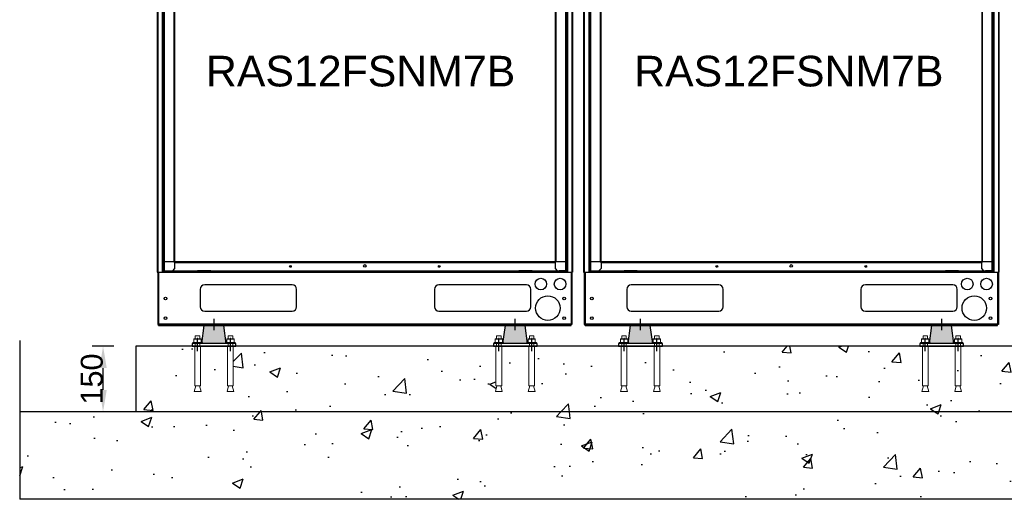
# Model space of a CAD drawing. Extents: x -90708 to 277869, y -117 to 207445.
# Tile 177 of 233: x -79181 to -76932, y 132821 to 133918. Entities that reach past the tile are written whole.
import ezdxf

# ---------------------------------------------------------------- set-up
doc = ezdxf.new("R2010")
doc.units = 0
doc.header["$MEASUREMENT"] = 0
doc.header["$PDMODE"] = 3
doc.header["$PDSIZE"] = 0.005
doc.linetypes.add('DASHDOT', pattern=[1, 0.5, -0.25, 0, -0.25])
doc.linetypes.add('SLD-Sólida', pattern=[0])
doc.layers.get('0').update_dxf_attribs({"linetype": 'CONTINUOUS'})
doc.layers.get('Defpoints').update_dxf_attribs({"linetype": 'CONTINUOUS'})
for name, color, linetype in [('ARQ - EQUIPO CONDENSADORA', 40, 'CONTINUOUS'), ('ARQ-DETALHES', 7, 'CONTINUOUS'), ('ARQ-GRELHAS', 30, 'CONTINUOUS'), ('ARQ-MÓVEIS', 170, 'CONTINUOUS'), ('ARQ-SEGUNDO PLANO', 252, 'CONTINUOUS'), ('ARQ-TEXTO4', 4, 'CONTINUOUS'), ('TEXTO - CAP BTU', 30, 'CONTINUOUS')]:
    doc.layers.add(name, color=color, linetype=linetype)
doc.layers.add('ARQ-COTAS', color=20, linetype='CONTINUOUS', lineweight=18)
doc.styles.add('ARIAL', font='arial.ttf')
doc.dimstyles.new('COTA-50', dxfattribs={"dimscale": 0, "dimtxt": 50, "dimasz": 50, "dimexe": 25, "dimexo": 50, "dimgap": 0.04, "dimtad": 1, "dimdec": 0, "dimzin": 9, "dimdsep": 46, "dimtxsty": 'ARIAL', "dimcen": 1, "dimdle": 75, "dimclrd": 256, "dimclre": 256, "dimclrt": 2, "dimaunit": 1, "dimadec": 0, "dimazin": 0, "dimtfac": 2, "dimtdec": 0, "dimtmove": 2, "dimatfit": 0, "dimfxl": 0.05, "dimtolj": 1, "dimtzin": 4, "dimarcsym": 0})

# ---------------------------------------------------------------- blocks, each defined once
blk = doc.blocks.new('hrhrss')
at = {"layer": 'ARQ-MÓVEIS', "linetype": 'DASHDOT', "ltscale": 500}
h = blk.add_hatch(color=256, dxfattribs=at)
h.dxf.hatch_style = 1
h.paths.add_polyline_path([(28, 6.4), (22.5, 47.4), (0, 47.4), (-22.5, 47.4), (-28, 6.4)])
at = {"color": 7, "linetype": 'SLD-Sólida', "lineweight": 15}
for p, q in [((-42.7, 23.8), (-42.7, 17)), ((-42.7, 23.8), (-32.3, 23.8)), ((-32.3, 17), (-32.3, 23.8)), ((32.3, 23.8), (32.3, 17)), ((32.3, 23.8), (42.7, 23.8)), ((42.7, 17), (42.7, 23.8)), ((-48.5, 8.3), (-48.5, 6.4)), ((-26.5, 8.3), (-48.5, 8.3)), ((-26.5, 6.4), (-48.5, 6.4)), ((-45.8, 16.3), (-45.8, 9)), ((-45.8, 8.3), (-41.6, 8.3)), ((-42.7, 6.4), (-42.7, 0)), ((-41.6, 8.3), (-33.4, 8.3)), ((-37.5, 8.3), (-37.5, 18.7)), ((-37.5, 16.3), (-37.5, 9)), ((-29.2, 8.3), (-33.4, 8.3)), ((-32.3, 0), (-32.3, 6.4)), ((-29.2, 16.3), (-29.2, 9)), ((-26.5, 6.4), (-26.5, 8.3)), ((26.5, 8.3), (26.5, 6.4)), ((48.5, 8.3), (26.5, 8.3)), ((48.5, 6.4), (26.5, 6.4)), ((29.2, 16.3), (29.2, 9)), ((29.2, 8.3), (33.4, 8.3)), ((32.3, 6.4), (32.3, 0)), ((33.4, 8.3), (41.6, 8.3)), ((37.5, 8.3), (37.5, 18.7)), ((37.5, 16.3), (37.5, 9)), ((45.8, 8.3), (41.6, 8.3)), ((42.7, 0), (42.7, 6.4)), ((45.8, 16.3), (45.8, 9)), ((48.5, 6.4), (48.5, 8.3)), ((-44, 0), (-44, -90.8)), ((-44, 0), (-31, 0)), ((-31, -90.8), (-31, 0)), ((31, 0), (31, -90.8)), ((31, 0), (44, 0)), ((44, -90.8), (44, 0)), ((-41.7, -90.8), (-45.3, -103.7)), ((-45.3, -103.7), (-29.7, -103.7)), ((-44, -90.8), (-31, -90.8)), ((-29.7, -103.7), (-33.3, -90.8)), ((33.3, -90.8), (29.7, -103.7)), ((29.7, -103.7), (45.3, -103.7)), ((31, -90.8), (44, -90.8)), ((45.3, -103.7), (41.7, -90.8))]:
    blk.add_line(p, q, dxfattribs=at)
for points, knots in [([(-45.8, 16.3), (-45.1, 16.5), (-43.8, 16.9), (-42.4, 17), (-41.6, 17)], [0, 0, 0, 0, 0.495465, 1, 1, 1, 1]), ([(-45.8, 17), (-45.8, 17), (-45.8, 17), (-45.8, 16.6), (-45.8, 16.3)], [0, 0, 0, 0, 0.268632, 1, 1, 1, 1]), ([(-45.8, 9), (-45.1, 8.8), (-43.8, 8.4), (-42.4, 8.3), (-41.6, 8.3)], [0, 0, 0, 0, 0.495465, 1, 1, 1, 1]), ([(-45.8, 8.3), (-45.8, 8.3), (-45.8, 8.3), (-45.8, 8.7), (-45.8, 9)], [0, 0, 0, 0, 0.268632, 1, 1, 1, 1]), ([(-41.6, 17), (-41.5, 17), (-40.8, 17), (-39.4, 16.8), (-38.1, 16.5), (-37.5, 16.3)], [0, 0, 0, 0, 0.070091, 0.530777, 1, 1, 1, 1]), ([(-41.6, 8.3), (-41.5, 8.3), (-40.8, 8.3), (-39.4, 8.5), (-38.1, 8.8), (-37.5, 9)], [0, 0, 0, 0, 0.070091, 0.530776, 1, 1, 1, 1]), ([(-37.5, 16.3), (-36.8, 16.5), (-35.5, 16.9), (-34.1, 17), (-33.4, 17)], [0, 0, 0, 0, 0.495466, 1, 1, 1, 1]), ([(-37.5, 9), (-36.8, 8.8), (-35.5, 8.4), (-34.1, 8.3), (-33.4, 8.3)], [0, 0, 0, 0, 0.495466, 1, 1, 1, 1]), ([(-33.4, 17), (-33.3, 17), (-32.5, 17), (-31.1, 16.8), (-29.8, 16.5), (-29.2, 16.3)], [0, 0, 0, 0, 0.070092, 0.530777, 1, 1, 1, 1]), ([(-33.4, 8.3), (-33.3, 8.3), (-32.5, 8.3), (-31.1, 8.5), (-29.8, 8.8), (-29.2, 9)], [0, 0, 0, 0, 0.070092, 0.530777, 1, 1, 1, 1]), ([(-29.2, 17), (-29.2, 17), (-29.2, 17), (-29.2, 16.6), (-29.2, 16.3)], [0, 0, 0, 0, 0.268632, 1, 1, 1, 1]), ([(-29.2, 8.3), (-29.2, 8.3), (-29.2, 8.3), (-29.2, 8.7), (-29.2, 9)], [0, 0, 0, 0, 0.268632, 1, 1, 1, 1]), ([(29.2, 16.3), (29.9, 16.5), (31.2, 16.9), (32.6, 17), (33.4, 17)], [0, 0, 0, 0, 0.495465, 1, 1, 1, 1]), ([(29.2, 17), (29.2, 17), (29.2, 17), (29.2, 16.6), (29.2, 16.3)], [0, 0, 0, 0, 0.268632, 1, 1, 1, 1]), ([(29.2, 9), (29.9, 8.8), (31.2, 8.4), (32.6, 8.3), (33.4, 8.3)], [0, 0, 0, 0, 0.495465, 1, 1, 1, 1]), ([(29.2, 8.3), (29.2, 8.3), (29.2, 8.3), (29.2, 8.7), (29.2, 9)], [0, 0, 0, 0, 0.268632, 1, 1, 1, 1]), ([(33.4, 17), (33.5, 17), (34.2, 17), (35.6, 16.8), (36.9, 16.5), (37.5, 16.3)], [0, 0, 0, 0, 0.070091, 0.530777, 1, 1, 1, 1]), ([(33.4, 8.3), (33.5, 8.3), (34.2, 8.3), (35.6, 8.5), (36.9, 8.8), (37.5, 9)], [0, 0, 0, 0, 0.070091, 0.530776, 1, 1, 1, 1]), ([(37.5, 16.3), (38.2, 16.5), (39.5, 16.9), (40.9, 17), (41.6, 17)], [0, 0, 0, 0, 0.495466, 1, 1, 1, 1]), ([(37.5, 9), (38.2, 8.8), (39.5, 8.4), (40.9, 8.3), (41.6, 8.3)], [0, 0, 0, 0, 0.495466, 1, 1, 1, 1]), ([(41.6, 17), (41.7, 17), (42.5, 17), (43.9, 16.8), (45.2, 16.5), (45.8, 16.3)], [0, 0, 0, 0, 0.070092, 0.530777, 1, 1, 1, 1]), ([(41.6, 8.3), (41.7, 8.3), (42.5, 8.3), (43.9, 8.5), (45.2, 8.8), (45.8, 9)], [0, 0, 0, 0, 0.070092, 0.530777, 1, 1, 1, 1]), ([(45.8, 17), (45.8, 17), (45.8, 17), (45.8, 16.6), (45.8, 16.3)], [0, 0, 0, 0, 0.268632, 1, 1, 1, 1]), ([(45.8, 8.3), (45.8, 8.3), (45.8, 8.3), (45.8, 8.7), (45.8, 9)], [0, 0, 0, 0, 0.268632, 1, 1, 1, 1])]:
    blk.add_open_spline(points, degree=3, knots=knots, dxfattribs=at)
at = {"layer": 'ARQ-GRELHAS'}
for p, q in [((50, 6.4), (-50, 6.4)), ((-50, 6.4), (-50, 0)), ((-50, 0), (50, 0)), ((50, 0), (50, 6.4))]:
    blk.add_line(p, q, dxfattribs=at)
at = {"layer": 'ARQ-GRELHAS', "linetype": 'DASHDOT', "ltscale": 500}
for p, q in [((-37.5, -8.2), (-37.5, 14.4)), ((-37.5, -11.3), (-37.5, 14.4)), ((37.5, -8.4), (37.5, 14.4)), ((37.5, -11.3), (37.5, 14.4))]:
    blk.add_line(p, q, dxfattribs=at)
at = {"layer": 'ARQ-MÓVEIS'}
for p, q in [((-28, 6.4), (-22.5, 47.4)), ((0, 47.4), (-22.5, 47.4)), ((0, 47.4), (0, 61)), ((0, 47.4), (22.5, 47.4)), ((28, 6.4), (22.5, 47.4))]:
    blk.add_line(p, q, dxfattribs=at)
at = {"layer": 'ARQ-MÓVEIS', "linetype": 'DASHDOT', "ltscale": 500}
blk.add_line((0, 36.7), (0, 62.2), dxfattribs=at)
at = {"layer": 'ARQ-TEXTO4'}
for p, q in [((-45.8, 17), (-29.2, 17)), ((29.2, 17), (45.8, 17))]:
    blk.add_line(p, q, dxfattribs=at)
blk = doc.blocks.new('*D1164')
at = {"layer": 'ARQ-COTAS', "lineweight": -2, "transparency": 16777216}
for p, q in [((-78966, 133171.3), (-79015.9, 133171.3)), ((-78990.9, 133071.3), (-78990.9, 133121.3)), ((-78966, 133021.3), (-79015.9, 133021.3))]:
    blk.add_line(p, q, dxfattribs=at)
at = {"layer": 'ARQ-COTAS', "transparency": 16777216}
for points in [[(-78999.2, 133121.3), (-78982.5, 133121.3), (-78990.9, 133171.3)], [(-78999.2, 133071.3), (-78982.5, 133071.3), (-78990.9, 133021.3)]]:
    blk.add_solid(points, dxfattribs=at)
at = {"layer": 'Defpoints', "color": 0, "transparency": 16777216}
for p in [(-78990.9, 133171.3), (-78916, 133171.3), (-78916, 133021.3)]:
    blk.add_point(p, dxfattribs=at)
at = {"layer": 'ARQ-COTAS', "color": 2, "transparency": 16777216, "insert": (-79016.4, 133096.3), "char_height": 50, "attachment_point": 5, "rotation": 90, "style": 'ARIAL'}
blk.add_mtext('\\A1;150', dxfattribs=at)

msp = doc.modelspace()

# ---------------------------------------------------------------- hatches: boundary and pattern name
at = {"layer": 'ARQ-DETALHES'}
h = msp.add_hatch(dxfattribs=at)
h.set_pattern_fill('AR-CONC', color=256, scale=35)
h.set_pattern_definition([(50, (-169528.98, 5747.66), (251.04106, -21.96325), [26.25, -288.75]), (355, (-169528.98, 5747.66), (-48.56297, 263.26725), [21, -231]), (100.45144, (-169508.06, 5745.83), (202.4781, 241.304), [22.30907, -245.39974]), (46.1842, (-169528.98, 5817.66), (373.53447, -57.93175), [39.375, -433.125]), (96.63564, (-169497.86, 5812.83), (327.1317, 340.9415), [33.4636, -368.0998]), (351.18416, (-169529, 5817.66), (327.1317, 340.9415), [31.5, -346.5]), (21, (-169493.98, 5800.16), (208.91747, -140.9166), [26.25, -288.75]), (326, (-169493.98, 5800.16), (85.16037, 253.8025), [21, -231]), (71.45144, (-169476.57, 5788.42), (294.07783, 112.8859), [22.30907, -245.39974]), (37.5, (-169528.98, 5747.66), (4.25595, 116.51285), [0, -228.2, 0, -234.5, 0, -231.875]), (7.5, (-169528.98, 5747.66), (92.07434, 138.0441), [0, -133.7, 0, -222.95, 0, -88.375]), (327.5, (-169607.03, 5747.66), (186.83785, -7.894205), [0, -87.5, 0, -273, 0, -362.25]), (317.5, (-169642.03, 5747.66), (204.11516, 35.03674), [0, -113.75, 0, -181.3, 0, -257.25])])
h.paths.add_polyline_path([(-75191.73, 132821.316), (-75191.73, 133021.316), (-79181.293, 133021.316), (-79181.293, 132821.316)])
at = {"layer": 'ARQ-SEGUNDO PLANO'}
h = msp.add_hatch(dxfattribs=at)
h.set_pattern_fill('AR-CONC', color=255, scale=35)
h.set_pattern_definition([(50, (-169528.98, 5747.66), (251.04106, -21.96325), [26.25, -288.75]), (355, (-169528.98, 5747.66), (-48.56297, 263.26725), [21, -231]), (100.45144, (-169508.06, 5745.83), (202.4781, 241.304), [22.30907, -245.39974]), (46.1842, (-169528.98, 5817.66), (373.53447, -57.93175), [39.375, -433.125]), (96.63564, (-169497.86, 5812.83), (327.1317, 340.9415), [33.4636, -368.0998]), (351.18416, (-169529, 5817.66), (327.1317, 340.9415), [31.5, -346.5]), (21, (-169493.98, 5800.16), (208.91747, -140.9166), [26.25, -288.75]), (326, (-169493.98, 5800.16), (85.16037, 253.8025), [21, -231]), (71.45144, (-169476.57, 5788.42), (294.07783, 112.8859), [22.30907, -245.39974]), (37.5, (-169528.98, 5747.66), (4.25595, 116.51285), [0, -228.2, 0, -234.5, 0, -231.875]), (7.5, (-169528.98, 5747.66), (92.07434, 138.0441), [0, -133.7, 0, -222.95, 0, -88.375]), (327.5, (-169607.03, 5747.66), (186.83785, -7.894205), [0, -87.5, 0, -273, 0, -362.25]), (317.5, (-169642.03, 5747.66), (204.11516, 35.03674), [0, -113.75, 0, -181.3, 0, -257.25])])
h.paths.add_polyline_path([(-77721.405, 133171.316), (-77721.405, 133080.56), (-77723.674, 133080.56), (-77720.109, 133067.597), (-77735.665, 133067.597), (-77732.1, 133080.56), (-77734.368, 133080.56), (-77734.368, 133171.316), (-77796.405, 133171.316), (-77796.405, 133080.56), (-77798.674, 133080.56), (-77795.109, 133067.597), (-77810.665, 133067.597), (-77807.1, 133080.56), (-77809.368, 133080.56), (-77809.368, 133171.316), (-78005.454, 133171.316), (-78005.454, 133080.56), (-78007.723, 133080.56), (-78004.158, 133067.597), (-78019.714, 133067.597), (-78016.149, 133080.56), (-78018.417, 133080.56), (-78018.417, 133171.316), (-78080.454, 133171.316), (-78080.454, 133080.56), (-78082.723, 133080.56), (-78079.158, 133067.597), (-78094.714, 133067.597), (-78091.149, 133080.56), (-78093.417, 133080.56), (-78093.417, 133171.316), (-78693.454, 133171.316), (-78693.454, 133080.56), (-78695.723, 133080.56), (-78692.158, 133067.597), (-78707.714, 133067.597), (-78704.149, 133080.56), (-78706.417, 133080.56), (-78706.417, 133171.316), (-78768.454, 133171.316), (-78768.454, 133080.56), (-78770.723, 133080.56), (-78767.158, 133067.597), (-78782.714, 133067.597), (-78779.149, 133080.56), (-78781.417, 133080.56), (-78781.417, 133171.316), (-78915.985, 133171.316), (-78915.985, 133021.316), (-75401.983, 133021.316), (-75401.983, 133171.316), (-75537.454, 133171.316), (-75537.454, 133080.56), (-75539.723, 133080.56), (-75536.158, 133067.597), (-75551.714, 133067.597), (-75548.149, 133080.56), (-75550.417, 133080.56), (-75550.417, 133171.316), (-75612.454, 133171.316), (-75612.454, 133080.56), (-75614.723, 133080.56), (-75611.158, 133067.597), (-75626.714, 133067.597), (-75623.149, 133080.56), (-75625.417, 133080.56), (-75625.417, 133171.316), (-76487.405, 133171.316), (-76487.405, 133080.56), (-76489.674, 133080.56), (-76486.109, 133067.597), (-76501.665, 133067.597), (-76498.1, 133080.56), (-76500.368, 133080.56), (-76500.368, 133171.316), (-76562.405, 133171.316), (-76562.405, 133080.56), (-76564.674, 133080.56), (-76561.109, 133067.597), (-76576.665, 133067.597), (-76573.1, 133080.56), (-76575.368, 133080.56), (-76575.368, 133171.316), (-76771.454, 133171.316), (-76771.454, 133080.56), (-76773.723, 133080.56), (-76770.158, 133067.597), (-76785.714, 133067.597), (-76782.149, 133080.56), (-76784.417, 133080.56), (-76784.417, 133171.316), (-76846.454, 133171.316), (-76846.454, 133080.56), (-76848.723, 133080.56), (-76845.158, 133067.597), (-76860.714, 133067.597), (-76857.149, 133080.56), (-76859.417, 133080.56), (-76859.417, 133171.316), (-76865.436, 133171.316)])

# ---------------------------------------------------------------- linework, layer by layer
at = {"layer": 'ARQ - EQUIPO CONDENSADORA', "linetype": 'Continuous'}
for p, q in [((-78867.334, 134712.783), (-78867.334, 133340.282)), ((-78866.084, 134712.783), (-78866.084, 133340.282)), ((-77919.884, 134712.783), (-77919.884, 133340.282)), ((-77918.634, 134712.783), (-77918.634, 133340.282)), ((-77893.334, 134712.783), (-77893.334, 133340.282)), ((-77892.084, 134712.783), (-77892.084, 133340.282)), ((-76945.884, 134712.783), (-76945.884, 133340.282)), ((-76944.634, 134712.783), (-76944.634, 133340.282)), ((-78829.135, 134445.782), (-78829.135, 133363.782)), ((-78829.134, 134445.782), (-78829.134, 133363.782)), ((-78827.883, 134445.782), (-78827.883, 133363.782)), ((-77958.085, 134445.782), (-77958.085, 133363.782)), ((-77956.834, 134445.782), (-77956.834, 133363.782)), ((-77956.833, 134445.782), (-77956.833, 133363.782)), ((-77934.634, 134437.465), (-77934.634, 133489.73)), ((-77855.135, 134445.782), (-77855.135, 133363.782)), ((-77855.134, 134445.782), (-77855.134, 133363.782)), ((-77853.883, 134445.782), (-77853.883, 133363.782)), ((-76984.085, 134445.782), (-76984.085, 133363.782)), ((-76982.834, 134445.782), (-76982.834, 133363.782)), ((-76982.833, 134445.782), (-76982.833, 133363.782)), ((-76960.634, 134437.465), (-76960.634, 133489.73)), ((-78851.334, 134428.782), (-78851.334, 133401.782)), ((-77877.334, 134428.782), (-77877.334, 133401.782)), ((-78855.584, 133956.817), (-78855.584, 133395.484)), ((-78854.334, 133956.817), (-78854.334, 133395.484)), ((-77931.634, 133953.051), (-77931.634, 133441.782)), ((-77930.384, 133953.051), (-77930.384, 133441.782)), ((-77881.584, 133956.817), (-77881.584, 133395.484)), ((-77880.334, 133956.817), (-77880.334, 133395.484)), ((-76957.634, 133953.051), (-76957.634, 133441.782)), ((-76956.384, 133953.051), (-76956.384, 133441.782)), ((-77934.634, 133500.771), (-77934.634, 133363.782)), ((-76960.634, 133500.771), (-76960.634, 133363.782)), ((-77931.634, 133484.73), (-77931.634, 133343.682)), ((-77930.384, 133484.73), (-77930.384, 133343.682)), ((-76957.634, 133484.73), (-76957.634, 133343.682)), ((-76956.384, 133484.73), (-76956.384, 133343.682)), ((-78855.584, 133401.782), (-78855.584, 133343.682)), ((-78854.334, 133401.782), (-78854.334, 133343.682)), ((-78851.334, 133401.782), (-78851.334, 133380.782)), ((-78851.334, 133380.782), (-78851.334, 133363.782)), ((-77881.584, 133401.782), (-77881.584, 133343.682)), ((-77880.334, 133401.782), (-77880.334, 133343.682)), ((-77877.334, 133401.782), (-77877.334, 133380.782)), ((-77877.334, 133380.782), (-77877.334, 133363.782)), ((-78829.135, 133363.782), (-78851.334, 133363.782)), ((-78851.334, 133363.782), (-78851.334, 133343.682)), ((-78829.134, 133363.782), (-78829.135, 133363.782)), ((-78827.883, 133363.782), (-78829.134, 133363.782)), ((-77958.085, 133363.782), (-78827.883, 133363.782)), ((-78827.883, 133362.531), (-78827.883, 133363.782)), ((-78827.883, 133362.531), (-77958.085, 133362.531)), ((-78827.334, 133362.531), (-78827.334, 133348.682)), ((-77958.634, 133362.531), (-77958.634, 133348.682)), ((-77956.834, 133363.782), (-77958.085, 133363.782)), ((-77958.085, 133363.782), (-77958.085, 133362.531)), ((-77956.833, 133363.782), (-77956.834, 133363.782)), ((-77934.634, 133363.782), (-77956.833, 133363.782)), ((-77934.634, 133363.782), (-77934.634, 133343.682)), ((-77855.135, 133363.782), (-77877.334, 133363.782)), ((-77877.334, 133363.782), (-77877.334, 133343.682)), ((-77855.134, 133363.782), (-77855.135, 133363.782)), ((-77853.883, 133363.782), (-77855.134, 133363.782)), ((-76984.085, 133363.782), (-77853.883, 133363.782)), ((-77853.883, 133362.531), (-77853.883, 133363.782)), ((-77853.883, 133362.531), (-76984.085, 133362.531)), ((-77853.334, 133362.531), (-77853.334, 133348.682)), ((-76984.634, 133362.531), (-76984.634, 133348.682)), ((-76982.834, 133363.782), (-76984.085, 133363.782)), ((-76984.085, 133363.782), (-76984.085, 133362.531)), ((-76982.833, 133363.782), (-76982.834, 133363.782)), ((-76960.634, 133363.782), (-76982.833, 133363.782)), ((-76960.634, 133363.782), (-76960.634, 133343.682)), ((-78867.334, 133340.282), (-77918.634, 133340.282)), ((-78866.036, 133340.282), (-78866.036, 133226.732)), ((-78865.985, 133340.282), (-78865.985, 133220.832)), ((-78864.035, 133340.282), (-78864.035, 133220.832)), ((-78864.034, 133340.282), (-78864.034, 133222.082)), ((-78855.584, 133343.682), (-78855.584, 133340.282)), ((-78855.584, 133343.682), (-78854.334, 133343.682)), ((-78831.034, 133341.732), (-78855.584, 133341.732)), ((-78854.334, 133343.682), (-78851.334, 133343.682)), ((-78851.334, 133343.682), (-78836.464, 133343.682)), ((-78836.464, 133343.682), (-78831.034, 133343.682)), ((-78827.334, 133348.682), (-78832.334, 133343.682)), ((-78831.034, 133343.682), (-78831.034, 133341.732)), ((-78831.034, 133343.682), (-78777.984, 133343.682)), ((-78831.034, 133341.732), (-78777.984, 133341.732)), ((-78777.984, 133341.732), (-78777.984, 133343.682)), ((-78777.984, 133343.682), (-78774.984, 133343.682)), ((-78774.984, 133341.732), (-78777.984, 133341.732)), ((-78774.984, 133343.682), (-78774.984, 133341.732)), ((-78744.984, 133343.682), (-78774.984, 133343.682)), ((-78744.984, 133341.732), (-78774.984, 133341.732)), ((-78744.984, 133341.732), (-78744.984, 133343.682)), ((-78744.984, 133343.682), (-78741.984, 133343.682)), ((-78741.984, 133341.732), (-78744.984, 133341.732)), ((-78741.984, 133343.682), (-78741.984, 133341.732)), ((-78741.984, 133343.682), (-78043.984, 133343.682)), ((-78741.984, 133341.732), (-78043.984, 133341.732)), ((-78043.984, 133341.732), (-78043.984, 133343.682)), ((-78043.984, 133343.682), (-78040.984, 133343.682)), ((-78040.984, 133341.732), (-78043.984, 133341.732)), ((-78040.984, 133343.682), (-78040.984, 133341.732)), ((-78010.984, 133343.682), (-78040.984, 133343.682)), ((-78010.984, 133341.732), (-78040.984, 133341.732)), ((-78010.984, 133341.732), (-78010.984, 133343.682)), ((-78010.984, 133343.682), (-78007.984, 133343.682)), ((-78007.984, 133341.732), (-78010.984, 133341.732)), ((-78007.984, 133343.682), (-78007.984, 133341.732)), ((-78007.984, 133343.682), (-77954.934, 133343.682)), ((-78007.984, 133341.732), (-77954.934, 133341.732)), ((-77958.634, 133348.682), (-77953.634, 133343.682)), ((-77954.934, 133341.732), (-77954.934, 133343.682)), ((-77954.934, 133343.682), (-77949.504, 133343.682)), ((-77930.384, 133341.732), (-77954.934, 133341.732)), ((-77934.634, 133343.682), (-77949.504, 133343.682)), ((-77931.634, 133343.682), (-77934.634, 133343.682)), ((-77930.384, 133343.682), (-77931.634, 133343.682)), ((-77930.384, 133343.682), (-77930.384, 133340.282)), ((-77921.934, 133340.282), (-77921.934, 133222.082)), ((-77921.933, 133340.282), (-77921.933, 133220.832)), ((-77919.983, 133340.282), (-77919.983, 133220.832)), ((-77893.334, 133340.282), (-76944.634, 133340.282)), ((-77892.036, 133340.282), (-77892.036, 133226.732)), ((-77891.985, 133340.282), (-77891.985, 133220.832)), ((-77890.035, 133340.282), (-77890.035, 133220.832)), ((-77890.034, 133340.282), (-77890.034, 133222.082)), ((-77881.584, 133343.682), (-77881.584, 133340.282)), ((-77881.584, 133343.682), (-77880.334, 133343.682)), ((-77857.034, 133341.732), (-77881.584, 133341.732)), ((-77880.334, 133343.682), (-77877.334, 133343.682)), ((-77877.334, 133343.682), (-77862.464, 133343.682)), ((-77862.464, 133343.682), (-77857.034, 133343.682)), ((-77853.334, 133348.682), (-77858.334, 133343.682)), ((-77857.034, 133343.682), (-77857.034, 133341.732)), ((-77857.034, 133343.682), (-77803.984, 133343.682)), ((-77857.034, 133341.732), (-77803.984, 133341.732)), ((-77803.984, 133341.732), (-77803.984, 133343.682)), ((-77803.984, 133343.682), (-77800.984, 133343.682)), ((-77800.984, 133341.732), (-77803.984, 133341.732)), ((-77800.984, 133343.682), (-77800.984, 133341.732)), ((-77770.984, 133343.682), (-77800.984, 133343.682)), ((-77770.984, 133341.732), (-77800.984, 133341.732)), ((-77770.984, 133341.732), (-77770.984, 133343.682)), ((-77770.984, 133343.682), (-77767.984, 133343.682)), ((-77767.984, 133341.732), (-77770.984, 133341.732)), ((-77767.984, 133343.682), (-77767.984, 133341.732)), ((-77767.984, 133343.682), (-77069.984, 133343.682)), ((-77767.984, 133341.732), (-77069.984, 133341.732)), ((-77069.984, 133341.732), (-77069.984, 133343.682)), ((-77069.984, 133343.682), (-77066.984, 133343.682)), ((-77066.984, 133341.732), (-77069.984, 133341.732)), ((-77066.984, 133343.682), (-77066.984, 133341.732)), ((-77036.984, 133343.682), (-77066.984, 133343.682)), ((-77036.984, 133341.732), (-77066.984, 133341.732)), ((-77036.984, 133341.732), (-77036.984, 133343.682)), ((-77036.984, 133343.682), (-77033.984, 133343.682)), ((-77033.984, 133341.732), (-77036.984, 133341.732)), ((-77033.984, 133343.682), (-77033.984, 133341.732)), ((-77033.984, 133343.682), (-76980.934, 133343.682)), ((-77033.984, 133341.732), (-76980.934, 133341.732)), ((-76984.634, 133348.682), (-76979.634, 133343.682)), ((-76980.934, 133341.732), (-76980.934, 133343.682)), ((-76980.934, 133343.682), (-76975.504, 133343.682)), ((-76956.384, 133341.732), (-76980.934, 133341.732)), ((-76960.634, 133343.682), (-76975.504, 133343.682)), ((-76957.634, 133343.682), (-76960.634, 133343.682)), ((-76956.384, 133343.682), (-76957.634, 133343.682)), ((-76956.384, 133343.682), (-76956.384, 133340.282)), ((-76947.934, 133340.282), (-76947.934, 133222.082)), ((-76947.933, 133340.282), (-76947.933, 133220.832)), ((-76945.983, 133340.282), (-76945.983, 133220.832)), ((-78768.785, 133301.182), (-78768.785, 133261.182)), ((-78558.785, 133311.182), (-78758.785, 133311.182)), ((-78548.785, 133261.182), (-78548.785, 133301.182)), ((-78233.785, 133301.182), (-78233.785, 133261.182)), ((-78023.785, 133311.182), (-78223.785, 133311.182)), ((-78013.785, 133261.182), (-78013.785, 133301.182)), ((-77794.785, 133301.182), (-77794.785, 133261.182)), ((-77584.785, 133311.182), (-77784.785, 133311.182)), ((-77574.785, 133261.182), (-77574.785, 133301.182)), ((-77259.785, 133301.182), (-77259.785, 133261.182)), ((-77049.785, 133311.182), (-77249.785, 133311.182)), ((-77039.785, 133261.182), (-77039.785, 133301.182)), ((-78758.785, 133251.182), (-78558.785, 133251.182)), ((-78223.785, 133251.182), (-78023.785, 133251.182)), ((-77784.785, 133251.182), (-77584.785, 133251.182)), ((-77249.785, 133251.182), (-77049.785, 133251.182)), ((-78865.985, 133226.732), (-78866.036, 133226.732)), ((-77891.985, 133226.732), (-77892.036, 133226.732)), ((-78865.985, 133220.832), (-78864.035, 133220.832)), ((-78864.035, 133222.082), (-78864.034, 133222.082)), ((-78864.034, 133222.082), (-78864.034, 133220.632)), ((-78864.034, 133222.082), (-77921.934, 133222.082)), ((-78864.034, 133218.682), (-78864.034, 133220.632)), ((-78864.034, 133220.632), (-77921.934, 133220.632)), ((-78864.034, 133218.682), (-77921.934, 133218.682)), ((-77921.934, 133222.082), (-77921.934, 133220.632)), ((-77921.934, 133222.082), (-77921.933, 133222.082)), ((-77921.934, 133218.682), (-77921.934, 133220.632)), ((-77919.983, 133220.832), (-77921.933, 133220.832)), ((-77891.985, 133220.832), (-77890.035, 133220.832)), ((-77890.035, 133222.082), (-77890.034, 133222.082)), ((-77890.034, 133222.082), (-77890.034, 133220.632)), ((-77890.034, 133222.082), (-76947.934, 133222.082)), ((-77890.034, 133218.682), (-77890.034, 133220.632)), ((-77890.034, 133220.632), (-76947.934, 133220.632)), ((-77890.034, 133218.682), (-76947.934, 133218.682)), ((-76947.934, 133222.082), (-76947.934, 133220.632)), ((-76947.934, 133222.082), (-76947.933, 133222.082)), ((-76947.934, 133218.682), (-76947.934, 133220.632)), ((-76945.983, 133220.832), (-76947.933, 133220.832))]:
    msp.add_line(p, q, dxfattribs=at)
for centre, radius in [((-78392.984, 133354.682), 3), ((-77418.984, 133354.682), 3), ((-78562.984, 133353.682), 2.1), ((-78222.984, 133353.682), 2.1), ((-77588.984, 133353.682), 2.1), ((-77248.984, 133353.682), 2.1), ((-77990.983, 133313.282), 13.25), ((-77946.983, 133313.282), 13.25), ((-77016.983, 133313.282), 13.25), ((-76972.983, 133313.282), 13.25), ((-78848.485, 133280.282), 3), ((-77974.983, 133258.282), 28), ((-77937.883, 133280.282), 3), ((-77874.485, 133280.282), 3), ((-77000.983, 133258.282), 28), ((-76963.883, 133280.282), 3), ((-78848.485, 133235.282), 3), ((-77937.883, 133235.282), 3), ((-77874.485, 133235.282), 3), ((-76963.883, 133235.282), 3)]:
    msp.add_circle(centre, radius, dxfattribs=at)
for centre, start, end in [((-78758.785, 133301.182), 90, 180), ((-78558.785, 133301.182), 0, 90), ((-78223.785, 133301.182), 90, 180), ((-78023.785, 133301.182), 0, 90), ((-77784.785, 133301.182), 90, 180), ((-77584.785, 133301.182), 0, 90), ((-77249.785, 133301.182), 90, 180), ((-77049.785, 133301.182), 0, 90), ((-78758.785, 133261.182), 180, 270), ((-78558.785, 133261.182), 270, 0), ((-78223.785, 133261.182), 180, 270), ((-78023.785, 133261.182), 270, 0), ((-77784.785, 133261.182), 180, 270), ((-77584.785, 133261.182), 270, 0), ((-77249.785, 133261.182), 180, 270), ((-77049.785, 133261.182), 270, 0)]:
    msp.add_arc(centre, 10, start, end, dxfattribs=at)
at = {"layer": 'ARQ-DETALHES'}
for p, q in [((-79181.293, 133184.231), (-79181.293, 132977.146)), ((-75660.581, 133171.316), (-78915.985, 133171.316)), ((-78915.985, 133171.316), (-78915.985, 133021.316)), ((-75191.73, 133021.316), (-79181.293, 133021.316)), ((-79181.293, 133021.316), (-79181.293, 132821.316)), ((-79181.293, 132977.146), (-79181.293, 132855.169)), ((-75191.73, 132821.316), (-79181.293, 132821.316))]:
    msp.add_line(p, q, dxfattribs=at)

# ---------------------------------------------------------------- block references
at = {"layer": 'ARQ-TEXTO4'}
for p in [(-78737.436, 133171.316), (-78049.436, 133171.316), (-77763.436, 133171.316), (-77075.436, 133171.316)]:
    msp.add_blockref('hrhrss', p, dxfattribs=at)

# ---------------------------------------------------------------- texts
at = {"layer": 'TEXTO - CAP BTU', "style": 'ARIAL'}
for p in [(-78755.897, 133764.938), (-77777.763, 133764.938)]:
    msp.add_text('RAS12FSNM7B', height=70, dxfattribs=at).set_placement(p)

# ---------------------------------------------------------------- dimensions: what is measured, and where the dimension line sits
at = {"layer": 'ARQ-COTAS'}
dim = msp.add_linear_dim(base=(-78990.871, 133171.316), p1=(-78915.985, 133021.316), p2=(-78915.985, 133171.316), angle=90, dimstyle='COTA-50', override={"dimscale": 1}, dxfattribs=at)
dim.commit()
dim.dimension.update_dxf_attribs({"geometry": '*D1164', "text_midpoint": (-79016.439, 133096.316)})

doc.saveas('drawing.dxf')
